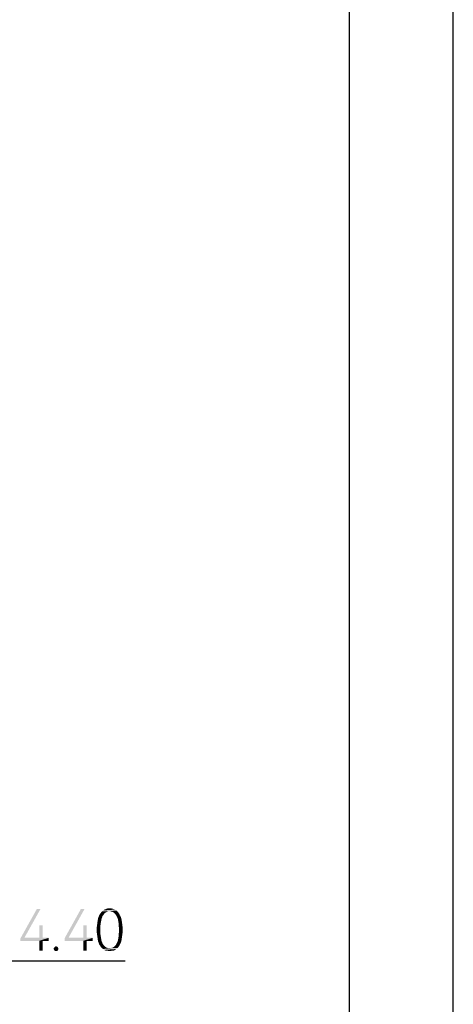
# Model space of a CAD drawing. Header units: millimetres. Extents: x 0 to 297, y 0 to 210.
# Tile 118 of 122: x 276 to 297, y 115 to 163. Entities that reach past the tile are written whole.
import ezdxf

# ---------------------------------------------------------------- set-up
doc = ezdxf.new("R2010")
doc.units = ezdxf.units.MM
doc.header["$LTSCALE"] = 16.335
doc.layers.get('0').update_dxf_attribs({"linetype": 'CONTINUOUS'})
doc.styles.get("Standard").update_dxf_attribs({"font": 'harmonyos_sans_sc_light.ttf'})
doc.dimstyles.new('DIMSTYLE_6', dxfattribs={"dimtxt": 2, "dimasz": 1.8, "dimexe": 0.8, "dimexo": 0, "dimgap": 0.5, "dimtad": 1, "dimzin": 0, "dimdsep": 46, "dimtxsty": 'STANDARD', "dimblk": '_FILLED', "dimblk1": '_FILLED', "dimblk2": '_FILLED', "dimcen": 0.09, "dimclrt": 7, "dimazin": 0, "dimtp": 0.01, "dimtm": 0.01, "dimtfac": 1, "dimtofl": 0, "dimtmove": 0, "dimatfit": 3, "dimldrblk": '_FILLED', "dimfxl": 1, "dimtolj": 1, "dimtzin": 0, "dimarcsym": 0})

# ---------------------------------------------------------------- blocks, each defined once
blk = doc.blocks.new('_FILLED')
at = {"color": 0, "linetype": 'BYBLOCK'}
blk.add_solid([(0, 0), (-1, 0.167), (-1, -0.167)], dxfattribs=at)
blk = doc.blocks.new('*D16')
at = {"color": 7, "linetype": 'CONTINUOUS'}
for p, q in [((268.908, 117.473), (271.108, 117.473)), ((273.308, 117.473), (271.108, 117.473)), ((271.108, 117.473), (281.248, 117.473))]:
    blk.add_line(p, q, dxfattribs=at)
at = {"color": 7, "linetype": 'CONTINUOUS', "xscale": 1.8, "yscale": 1.8, "zscale": 1.8, "rotation": 180}
blk.add_blockref('_FILLED', (268.908, 117.473), dxfattribs=at)
at = {"color": 7, "linetype": 'CONTINUOUS', "xscale": 1.8, "yscale": 1.8, "zscale": 1.8}
blk.add_blockref('_FILLED', (273.308, 117.473), dxfattribs=at)

msp = doc.modelspace()

# ---------------------------------------------------------------- linework, layer by layer
at = {"color": 7, "linetype": 'CONTINUOUS'}
msp.add_line((297, 0), (297, 210), dxfattribs=at)
at = {"color": 7, "linetype": 'CONTINUOUS', "true_color": 0x00bfff}
msp.add_line((292, 205), (292, 5), dxfattribs=at)
at = {"color": 7, "linetype": 'CONTINUOUS'}
for points in [[(277.183, 119.973), (276.409, 118.586), (276.219, 118.556)], [(277.183, 119.973), (276.219, 118.556), (277.008, 119.973)], [(279.299, 119.973), (278.526, 118.586), (278.336, 118.556)], [(279.299, 119.973), (278.336, 118.556), (279.124, 119.973)], [(280.307, 119.797), (280.263, 119.768), (280.044, 119.739)], [(280.307, 119.797), (280.044, 119.739), (280.088, 119.797)], [(280.044, 119.739), (280.263, 119.768), (280.234, 119.724)], [(280.453, 119.856), (280.394, 119.841), (280.088, 119.797)], [(280.453, 119.856), (280.088, 119.797), (280.132, 119.856)], [(280.394, 119.841), (280.351, 119.827), (280.088, 119.797)], [(280.088, 119.797), (280.351, 119.827), (280.307, 119.797)], [(280.818, 119.9), (280.132, 119.856), (280.19, 119.9)], [(280.453, 119.856), (280.132, 119.856), (280.818, 119.9)], [(280.19, 119.9), (280.234, 119.929), (280.759, 119.943)], [(280.19, 119.9), (280.759, 119.943), (280.818, 119.9)], [(280.701, 119.958), (280.759, 119.943), (280.234, 119.929)], [(280.701, 119.958), (280.234, 119.929), (280.292, 119.958)], [(280.643, 119.987), (280.292, 119.958), (280.365, 119.987)], [(280.292, 119.958), (280.643, 119.987), (280.701, 119.958)], [(280.497, 120.002), (280.57, 120.002), (280.365, 119.987)], [(280.497, 120.002), (280.365, 119.987), (280.424, 120.002)], [(280.365, 119.987), (280.57, 120.002), (280.643, 119.987)], [(280.497, 119.856), (280.453, 119.856), (280.818, 119.9)], [(280.555, 119.856), (280.497, 119.856), (280.818, 119.9)], [(280.555, 119.856), (280.818, 119.9), (280.876, 119.856)], [(280.876, 119.856), (280.599, 119.841), (280.555, 119.856)], [(280.657, 119.827), (280.599, 119.841), (280.876, 119.856)], [(280.701, 119.797), (280.657, 119.827), (280.876, 119.856)], [(280.701, 119.797), (280.876, 119.856), (280.92, 119.797)], [(280.92, 119.797), (280.73, 119.768), (280.701, 119.797)], [(280.73, 119.768), (280.92, 119.797), (280.964, 119.739)], [(280.964, 119.739), (280.774, 119.724), (280.73, 119.768)], [(280.073, 119.272), (279.898, 119.199), (279.913, 119.316)], [(280.088, 119.359), (279.913, 119.316), (279.927, 119.418)], [(279.913, 119.316), (280.088, 119.359), (280.073, 119.272)], [(280.117, 119.505), (280.102, 119.432), (279.927, 119.418)], [(280.117, 119.505), (279.927, 119.418), (279.942, 119.505)], [(279.927, 119.418), (280.102, 119.432), (280.088, 119.359)], [(280.146, 119.578), (279.942, 119.505), (279.971, 119.593)], [(279.942, 119.505), (280.146, 119.578), (280.117, 119.505)], [(280.161, 119.637), (279.971, 119.593), (280, 119.666)], [(279.971, 119.593), (280.161, 119.637), (280.146, 119.578)], [(280.234, 119.724), (280, 119.666), (280.044, 119.739)], [(280.234, 119.724), (280.205, 119.681), (280, 119.666)], [(280, 119.666), (280.205, 119.681), (280.161, 119.637)], [(280.803, 119.681), (280.774, 119.724), (280.964, 119.739)], [(280.803, 119.681), (280.964, 119.739), (280.993, 119.666)], [(280.993, 119.666), (280.832, 119.637), (280.803, 119.681)], [(280.832, 119.637), (280.993, 119.666), (281.037, 119.593)], [(281.037, 119.593), (280.862, 119.578), (280.832, 119.637)], [(280.891, 119.505), (280.862, 119.578), (281.037, 119.593)], [(280.891, 119.505), (281.037, 119.593), (281.066, 119.505)], [(281.066, 119.505), (280.905, 119.432), (280.891, 119.505)], [(280.905, 119.432), (281.066, 119.505), (281.081, 119.418)], [(281.081, 119.418), (280.92, 119.359), (280.905, 119.432)], [(280.92, 119.359), (281.081, 119.418), (281.095, 119.316)], [(281.095, 119.316), (280.935, 119.272), (280.92, 119.359)], [(280.935, 119.272), (281.095, 119.316), (281.11, 119.213)], [(277.285, 119.184), (277.124, 118.586), (277.124, 119.184)], [(277.124, 118.586), (277.285, 119.184), (277.285, 118.586)], [(279.402, 119.184), (279.241, 118.586), (279.241, 119.184)], [(279.241, 118.586), (279.402, 119.184), (279.402, 118.586)], [(280.059, 119.17), (279.883, 119.097), (279.898, 119.199)], [(279.883, 119.097), (280.059, 119.17), (280.059, 119.067)], [(280.059, 119.067), (279.883, 118.965), (279.883, 119.097)], [(279.883, 118.965), (280.059, 119.067), (280.059, 118.965)], [(280.059, 118.965), (280.059, 118.863), (279.883, 118.848)], [(280.059, 118.965), (279.883, 118.848), (279.883, 118.965)], [(279.883, 118.848), (280.059, 118.863), (280.059, 118.761)], [(280.059, 118.761), (279.898, 118.732), (279.883, 118.848)], [(279.898, 119.199), (280.073, 119.272), (280.059, 119.17)], [(281.11, 119.213), (280.935, 119.17), (280.935, 119.272)], [(280.935, 119.17), (281.11, 119.213), (281.124, 119.097)], [(281.124, 119.097), (280.949, 119.067), (280.935, 119.17)], [(281.124, 118.848), (280.935, 118.761), (280.949, 118.863)], [(280.935, 118.761), (281.124, 118.848), (281.11, 118.732)], [(280.949, 118.965), (280.949, 119.067), (281.124, 119.097)], [(280.949, 118.965), (281.124, 119.097), (281.124, 118.965)], [(281.124, 118.965), (280.949, 118.863), (280.949, 118.965)], [(280.949, 118.863), (281.124, 118.965), (281.124, 118.848)], [(277.285, 118.586), (277.577, 118.586), (276.219, 118.556)], [(277.124, 118.586), (277.285, 118.586), (276.219, 118.556)], [(276.409, 118.586), (277.124, 118.586), (276.219, 118.556)], [(276.219, 118.44), (276.219, 118.556), (277.577, 118.586)], [(277.124, 118.44), (276.219, 118.44), (277.577, 118.586)], [(277.285, 118.44), (277.124, 118.44), (277.577, 118.586)], [(277.285, 118.44), (277.124, 117.973), (277.124, 118.44)], [(277.124, 117.973), (277.285, 118.44), (277.285, 117.973)], [(277.285, 118.44), (277.577, 118.586), (277.577, 118.44)], [(279.402, 118.586), (279.694, 118.586), (278.336, 118.556)], [(279.241, 118.586), (279.402, 118.586), (278.336, 118.556)], [(278.526, 118.586), (279.241, 118.586), (278.336, 118.556)], [(278.336, 118.44), (278.336, 118.556), (279.694, 118.586)], [(279.241, 118.44), (278.336, 118.44), (279.694, 118.586)], [(279.402, 118.44), (279.241, 118.44), (279.694, 118.586)], [(279.402, 118.44), (279.241, 117.973), (279.241, 118.44)], [(279.241, 117.973), (279.402, 118.44), (279.402, 117.973)], [(279.402, 118.44), (279.694, 118.586), (279.694, 118.44)], [(279.898, 118.732), (280.059, 118.761), (280.073, 118.673)], [(280.073, 118.673), (279.913, 118.629), (279.898, 118.732)], [(279.913, 118.629), (280.073, 118.673), (280.088, 118.586)], [(280.088, 118.586), (279.927, 118.527), (279.913, 118.629)], [(279.927, 118.527), (280.088, 118.586), (280.102, 118.498)], [(280.102, 118.498), (279.942, 118.425), (279.927, 118.527)], [(279.942, 118.425), (280.102, 118.498), (280.117, 118.425)], [(280.117, 118.425), (279.971, 118.352), (279.942, 118.425)], [(280.117, 118.425), (280.146, 118.367), (279.971, 118.352)], [(279.971, 118.352), (280.146, 118.367), (280.161, 118.308)], [(280.161, 118.308), (280, 118.265), (279.971, 118.352)], [(281.037, 118.352), (280.832, 118.308), (280.862, 118.367)], [(280.832, 118.308), (281.037, 118.352), (280.993, 118.265)], [(281.066, 118.425), (280.862, 118.367), (280.891, 118.425)], [(280.862, 118.367), (281.066, 118.425), (281.037, 118.352)], [(280.891, 118.425), (280.905, 118.498), (281.081, 118.527)], [(280.891, 118.425), (281.081, 118.527), (281.066, 118.425)], [(281.081, 118.527), (280.905, 118.498), (280.92, 118.586)], [(281.095, 118.629), (280.92, 118.586), (280.935, 118.673)], [(280.92, 118.586), (281.095, 118.629), (281.081, 118.527)], [(281.11, 118.732), (280.935, 118.673), (280.935, 118.761)], [(280.935, 118.673), (281.11, 118.732), (281.095, 118.629)], [(278.029, 118.104), (277.81, 118.06), (277.825, 118.104)], [(277.81, 118.06), (278.029, 118.104), (278.044, 118.06)], [(278.044, 118.06), (277.825, 118.016), (277.81, 118.06)], [(278.015, 118.133), (277.825, 118.104), (277.854, 118.133)], [(277.825, 118.104), (278.015, 118.133), (278.029, 118.104)], [(277.825, 118.016), (278.044, 118.06), (278.029, 118.016)], [(278.029, 118.016), (277.854, 117.973), (277.825, 118.016)], [(277.971, 118.162), (277.854, 118.133), (277.883, 118.162)], [(277.854, 118.133), (277.971, 118.162), (278.015, 118.133)], [(277.854, 117.973), (278.029, 118.016), (278.015, 117.973)], [(278.015, 117.973), (277.883, 117.958), (277.854, 117.973)], [(277.883, 118.162), (277.927, 118.177), (277.971, 118.162)], [(277.927, 117.958), (277.883, 117.958), (278.015, 117.973)], [(277.927, 117.958), (278.015, 117.973), (277.971, 117.958)], [(280, 118.265), (280.161, 118.308), (280.205, 118.25)], [(280.205, 118.25), (280.044, 118.206), (280, 118.265)], [(280.044, 118.206), (280.205, 118.25), (280.234, 118.206)], [(280.234, 118.206), (280.088, 118.133), (280.044, 118.206)], [(280.234, 118.206), (280.263, 118.177), (280.088, 118.133)], [(280.263, 118.177), (280.307, 118.148), (280.088, 118.133)], [(280.088, 118.133), (280.307, 118.148), (280.351, 118.119)], [(280.351, 118.119), (280.132, 118.089), (280.088, 118.133)], [(280.351, 118.119), (280.394, 118.104), (280.132, 118.089)], [(280.132, 118.089), (280.394, 118.104), (280.453, 118.089)], [(280.453, 118.089), (280.19, 118.046), (280.132, 118.089)], [(280.555, 118.089), (280.876, 118.089), (280.19, 118.046)], [(280.497, 118.089), (280.555, 118.089), (280.19, 118.046)], [(280.453, 118.089), (280.497, 118.089), (280.19, 118.046)], [(280.19, 118.046), (280.876, 118.089), (280.818, 118.046)], [(280.818, 118.046), (280.234, 118.002), (280.19, 118.046)], [(280.234, 118.002), (280.818, 118.046), (280.759, 118.002)], [(280.759, 118.002), (280.292, 117.973), (280.234, 118.002)], [(280.365, 117.973), (280.292, 117.973), (280.759, 118.002)], [(280.643, 117.973), (280.365, 117.973), (280.759, 118.002)], [(280.643, 117.973), (280.424, 117.958), (280.365, 117.973)], [(280.497, 117.958), (280.424, 117.958), (280.643, 117.973)], [(280.497, 117.958), (280.643, 117.973), (280.57, 117.958)], [(280.555, 118.089), (280.599, 118.104), (280.92, 118.133)], [(280.555, 118.089), (280.92, 118.133), (280.876, 118.089)], [(280.599, 118.104), (280.657, 118.119), (280.92, 118.133)], [(280.643, 117.973), (280.759, 118.002), (280.701, 117.973)], [(280.92, 118.133), (280.657, 118.119), (280.701, 118.148)], [(280.701, 118.148), (280.73, 118.177), (280.964, 118.206)], [(280.701, 118.148), (280.964, 118.206), (280.92, 118.133)], [(280.964, 118.206), (280.73, 118.177), (280.774, 118.206)], [(280.774, 118.206), (280.803, 118.25), (280.993, 118.265)], [(280.774, 118.206), (280.993, 118.265), (280.964, 118.206)], [(280.993, 118.265), (280.803, 118.25), (280.832, 118.308)]]:
    msp.add_solid(points, dxfattribs=at)

# ---------------------------------------------------------------- dimensions: what is measured, and where the dimension line sits
dim = msp.add_linear_dim(base=(273.308, 117.473), p1=(268.908, 116.164), p2=(273.308, 108.814), dimstyle='DIMSTYLE_6', dxfattribs=at)
dim.commit()
dim.dimension.update_dxf_attribs({"geometry": '*D16', "text_midpoint": (276.117, 117.473), "dimtype": 160})

doc.saveas('drawing.dxf')
